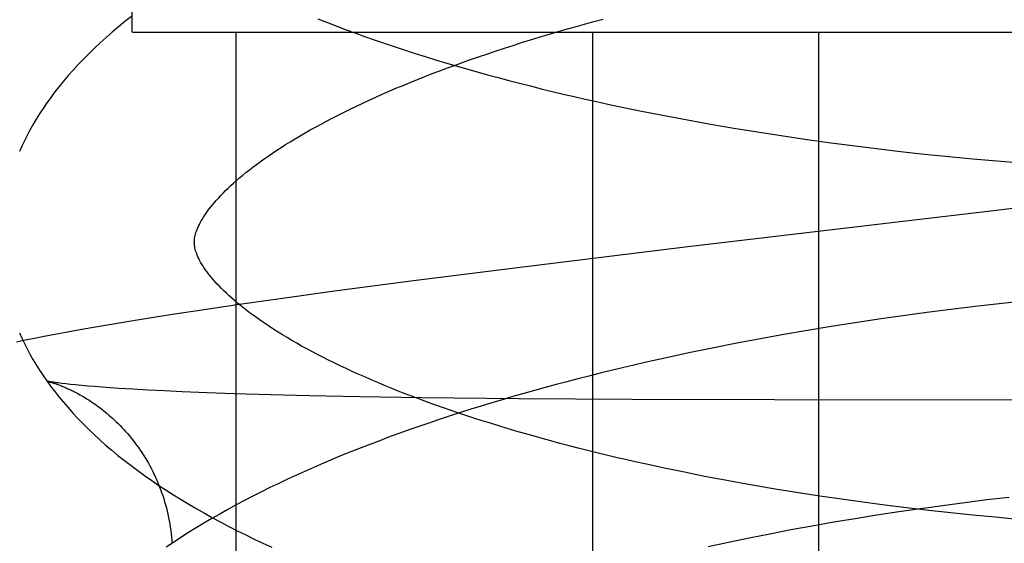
# Model space of a CAD drawing. Header units: inches. Extents: x 0 to 204, y 0 to 132.
# Tile 94 of 114: x 121.4804 to 121.5819, y 49.2194 to 49.2733. Entities that reach past the tile are written whole.
import ezdxf

# ---------------------------------------------------------------- set-up
doc = ezdxf.new("R2010")
doc.units = ezdxf.units.IN
doc.header["$LTSCALE"] = 11.243375
doc.header["$MEASUREMENT"] = 0
doc.linetypes.add('HIDDEN', pattern=[0.2, 0.1, -0.1])
doc.layers.add('DEFAULT_2', color=8, linetype='HIDDEN')

msp = doc.modelspace()

# ---------------------------------------------------------------- linework, layer by layer
at = {"layer": 'DEFAULT_2', "color": 8, "linetype": 'HIDDEN'}
for p, q in [((121.49202, 49.27202), (121.49202, 49.64702)), ((121.49203, 49.27202), (121.82758, 49.27202)), ((121.50268, 49.27202), (121.50268, 49.11577)), ((121.53945, 49.27202), (121.53945, 49.11577)), ((121.56274, 49.27202), (121.56274, 49.11577)), ((121.54687, 49.26344), (121.54924, 49.26299)), ((121.54924, 49.26299), (121.55163, 49.26256)), ((121.55163, 49.26256), (121.55403, 49.26215)), ((121.55403, 49.26215), (121.55645, 49.26175)), ((121.55645, 49.26175), (121.55888, 49.26138)), ((121.55888, 49.26138), (121.56133, 49.26102)), ((121.56133, 49.26102), (121.56378, 49.26067)), ((121.56378, 49.26067), (121.56624, 49.26035)), ((121.56624, 49.26035), (121.56871, 49.26004)), ((121.56871, 49.26004), (121.57119, 49.25975)), ((121.57119, 49.25975), (121.57367, 49.25948)), ((121.57367, 49.25948), (121.57616, 49.25922)), ((121.57616, 49.25922), (121.57864, 49.25898)), ((121.57864, 49.25898), (121.58113, 49.25876)), ((121.58113, 49.25876), (121.58362, 49.25856)), ((121.54902, 49.24987), (121.53119, 49.24769)), ((121.53119, 49.24769), (121.52074, 49.24636)), ((121.52074, 49.24636), (121.51287, 49.24533)), ((121.51287, 49.24533), (121.50727, 49.24456)), ((121.50283, 49.24393), (121.49943, 49.24343)), ((121.50727, 49.24456), (121.50283, 49.24393)), ((121.58136, 49.24405), (121.57888, 49.24377)), ((121.58384, 49.24432), (121.58136, 49.24405)), ((121.49616, 49.24294), (121.4938, 49.24257)), ((121.49943, 49.24343), (121.49616, 49.24294)), ((121.57391, 49.24314), (121.57144, 49.24281)), ((121.57639, 49.24346), (121.57391, 49.24314)), ((121.57888, 49.24377), (121.57639, 49.24346)), ((121.49151, 49.2422), (121.48926, 49.24182)), ((121.4938, 49.24257), (121.49151, 49.2422)), ((121.56651, 49.24209), (121.56405, 49.2417)), ((121.56897, 49.24246), (121.56651, 49.24209)), ((121.57144, 49.24281), (121.56897, 49.24246)), ((121.48403, 49.24088), (121.48294, 49.24067)), ((121.48519, 49.2411), (121.48403, 49.24088)), ((121.48646, 49.24133), (121.48519, 49.2411)), ((121.48782, 49.24158), (121.48646, 49.24133)), ((121.48926, 49.24182), (121.48782, 49.24158)), ((121.55917, 49.24087), (121.55675, 49.24043)), ((121.56161, 49.24129), (121.55917, 49.24087)), ((121.56405, 49.2417), (121.56161, 49.24129)), ((121.48099, 49.24028), (121.4801, 49.24009)), ((121.48194, 49.24047), (121.48099, 49.24028)), ((121.48294, 49.24067), (121.48194, 49.24047)), ((121.55434, 49.23998), (121.55195, 49.2395)), ((121.55675, 49.24043), (121.55434, 49.23998)), ((121.54957, 49.23901), (121.54721, 49.23851)), ((121.55195, 49.2395), (121.54957, 49.23901)), ((121.54721, 49.23851), (121.54486, 49.23798)), ((121.48325, 49.23606), (121.48324, 49.23606)), ((121.48517, 49.23579), (121.48475, 49.23584)), ((121.48565, 49.23574), (121.48517, 49.23579)), ((121.48618, 49.23568), (121.48565, 49.23574)), ((121.48678, 49.23562), (121.48618, 49.23568)), ((121.48743, 49.23557), (121.48678, 49.23562)), ((121.48814, 49.23551), (121.48743, 49.23557)), ((121.48892, 49.23545), (121.48814, 49.23551)), ((121.48975, 49.23539), (121.48892, 49.23545)), ((121.49064, 49.23532), (121.48975, 49.23539)), ((121.49208, 49.23524), (121.49064, 49.23532)), ((121.49365, 49.23515), (121.49208, 49.23524)), ((121.49534, 49.23506), (121.49365, 49.23515)), ((121.49715, 49.23498), (121.49534, 49.23506)), ((121.49974, 49.23488), (121.49715, 49.23498)), ((121.50253, 49.23478), (121.49974, 49.23488)), ((121.50628, 49.23467), (121.50253, 49.23478)), ((121.5103, 49.23457), (121.50628, 49.23467)), ((121.51546, 49.23447), (121.5103, 49.23457)), ((121.52191, 49.23436), (121.51546, 49.23447)), ((121.53182, 49.23426), (121.52191, 49.23436)), ((121.54354, 49.23418), (121.53182, 49.23426)), ((121.55822, 49.23413), (121.54354, 49.23418)), ((121.60561, 49.23408), (121.55822, 49.23413)), ((121.54893, 49.22668), (121.54687, 49.2271)), ((121.55101, 49.22626), (121.54893, 49.22668)), ((121.55312, 49.22586), (121.55101, 49.22626)), ((121.55849, 49.22492), (121.55633, 49.22529)), ((121.56068, 49.22457), (121.55849, 49.22492)), ((121.56288, 49.22423), (121.56068, 49.22457)), ((121.5651, 49.2239), (121.56288, 49.22423)), ((121.56733, 49.22359), (121.5651, 49.2239)), ((121.56958, 49.2233), (121.56733, 49.22359)), ((121.57782, 49.22357), (121.5801, 49.22386)), ((121.5801, 49.22386), (121.58239, 49.22413)), ((121.56877, 49.22229), (121.57102, 49.22263)), ((121.57183, 49.22302), (121.56958, 49.2233)), ((121.57102, 49.22263), (121.57328, 49.22296)), ((121.5741, 49.22275), (121.57183, 49.22302)), ((121.57328, 49.22296), (121.57554, 49.22327)), ((121.57638, 49.2225), (121.5741, 49.22275)), ((121.57554, 49.22327), (121.57782, 49.22357)), ((121.56431, 49.22156), (121.56653, 49.22193)), ((121.56653, 49.22193), (121.56877, 49.22229)), ((121.57866, 49.22226), (121.57638, 49.2225)), ((121.58095, 49.22204), (121.57866, 49.22226)), ((121.58324, 49.22183), (121.58095, 49.22204)), ((121.55774, 49.22035), (121.55991, 49.22077)), ((121.55991, 49.22077), (121.5621, 49.22117)), ((121.5621, 49.22117), (121.56431, 49.22156)), ((121.55347, 49.21949), (121.55559, 49.21993)), ((121.55559, 49.21993), (121.55774, 49.22035)), ((121.55136, 49.21903), (121.55347, 49.21949))]:
    msp.add_line(p, q, dxfattribs=at)
for points in [[(121.49195, 49.27366), (121.49127, 49.27312), (121.4906, 49.27258), (121.48995, 49.27204), (121.48932, 49.27149), (121.48871, 49.27094), (121.48812, 49.27038), (121.48754, 49.26982), (121.48698, 49.26926), (121.48644, 49.2687), (121.48592, 49.26813), (121.48542, 49.26757), (121.48494, 49.267), (121.48448, 49.26644), (121.48404, 49.26587), (121.48362, 49.2653), (121.48321, 49.26474), (121.48283, 49.26418), (121.48246, 49.26362), (121.48212, 49.26306), (121.48179, 49.2625), (121.48148, 49.26194), (121.48118, 49.26139), (121.4809, 49.26083), (121.48064, 49.26028), (121.4804, 49.25973)], [(121.49841, 49.25035), (121.49842, 49.25046), (121.49842, 49.25058), (121.49843, 49.2507), (121.49845, 49.25083), (121.49847, 49.25096), (121.4985, 49.25109), (121.49854, 49.25123), (121.49859, 49.25138), (121.49864, 49.25154), (121.4987, 49.2517), (121.49877, 49.25187), (121.49885, 49.25204), (121.49894, 49.25222), (121.49903, 49.2524), (121.49913, 49.25259), (121.49925, 49.25278), (121.49937, 49.25298), (121.4995, 49.25318), (121.49964, 49.25339), (121.49979, 49.2536), (121.49996, 49.25382), (121.50013, 49.25404), (121.50031, 49.25426), (121.5005, 49.25449), (121.50071, 49.25473), (121.50093, 49.25497), (121.50115, 49.25521), (121.50139, 49.25546), (121.50164, 49.25571), (121.5019, 49.25596), (121.50218, 49.25622), (121.50247, 49.25648), (121.50277, 49.25675), (121.50308, 49.25701), (121.5034, 49.25729), (121.50374, 49.25756), (121.50409, 49.25784), (121.50445, 49.25812), (121.50483, 49.2584), (121.50522, 49.25869), (121.50562, 49.25898), (121.50604, 49.25927), (121.50646, 49.25956), (121.50691, 49.25986), (121.50736, 49.26015), (121.50783, 49.26045), (121.50831, 49.26075), (121.5088, 49.26105), (121.50931, 49.26135), (121.50983, 49.26165), (121.51037, 49.26196), (121.51092, 49.26226), (121.51148, 49.26257), (121.51205, 49.26288), (121.51264, 49.26318), (121.51324, 49.26349), (121.51385, 49.2638), (121.51448, 49.2641), (121.51512, 49.26441), (121.51577, 49.26472), (121.51643, 49.26503), (121.51711, 49.26533), (121.51779, 49.26564), (121.51849, 49.26594), (121.5192, 49.26625), (121.51993, 49.26655), (121.52066, 49.26685), (121.52141, 49.26716), (121.52217, 49.26746), (121.52294, 49.26776), (121.52373, 49.26806), (121.52452, 49.26835), (121.52533, 49.26865), (121.52614, 49.26894), (121.52697, 49.26924), (121.52781, 49.26953), (121.52866, 49.26982), (121.52951, 49.27011), (121.53038, 49.27039), (121.53126, 49.27067), (121.53215, 49.27096), (121.53305, 49.27124), (121.53396, 49.27151), (121.53487, 49.27179), (121.5358, 49.27206), (121.53673, 49.27233), (121.53768, 49.2726), (121.53863, 49.27286), (121.53959, 49.27313), (121.54056, 49.27339)], [(121.51116, 49.27341), (121.51213, 49.27303), (121.5131, 49.27266), (121.51408, 49.27229), (121.51507, 49.27193), (121.51607, 49.27157), (121.51707, 49.27122), (121.51808, 49.27087), (121.5191, 49.27052), (121.52013, 49.27019), (121.52117, 49.26985), (121.52221, 49.26952), (121.52326, 49.2692), (121.52432, 49.26888), (121.52539, 49.26856), (121.52646, 49.26825), (121.52755, 49.26795), (121.52863, 49.26765), (121.52973, 49.26735), (121.53083, 49.26706), (121.53194, 49.26677), (121.53305, 49.26649), (121.53417, 49.26621), (121.5353, 49.26593), (121.53643, 49.26566), (121.53757, 49.2654), (121.53871, 49.26514), (121.53986, 49.26488), (121.54102, 49.26463), (121.54218, 49.26438), (121.54334, 49.26414), (121.54451, 49.2639), (121.54687, 49.26344)], [(121.60078, 49.25599), (121.5796, 49.25349), (121.54902, 49.24987)], [(121.54687, 49.2271), (121.54485, 49.22754), (121.54384, 49.22777), (121.54285, 49.22799), (121.54186, 49.22822), (121.54088, 49.22846), (121.53991, 49.22869), (121.53894, 49.22893), (121.53799, 49.22917), (121.53704, 49.22942), (121.5361, 49.22966), (121.53517, 49.22991), (121.53425, 49.23016), (121.53334, 49.23042), (121.53244, 49.23068), (121.53155, 49.23093), (121.53067, 49.2312), (121.52979, 49.23146), (121.52893, 49.23173), (121.52808, 49.23199), (121.52724, 49.23226), (121.52641, 49.23254), (121.52559, 49.23281), (121.52478, 49.23308), (121.52398, 49.23336), (121.52319, 49.23364), (121.52242, 49.23392), (121.52166, 49.2342), (121.5209, 49.23449), (121.52016, 49.23477), (121.51944, 49.23505), (121.51872, 49.23534), (121.51802, 49.23563), (121.51733, 49.23592), (121.51665, 49.23621), (121.51598, 49.2365), (121.51532, 49.23679), (121.51468, 49.23708), (121.51405, 49.23737), (121.51344, 49.23766), (121.51283, 49.23795), (121.51224, 49.23824), (121.51166, 49.23853), (121.5111, 49.23882), (121.51054, 49.23912), (121.51001, 49.23941), (121.50948, 49.23969), (121.50897, 49.23998), (121.50847, 49.24027), (121.50799, 49.24056), (121.50751, 49.24084), (121.50706, 49.24112), (121.50661, 49.24141), (121.50618, 49.24169), (121.50576, 49.24197), (121.50535, 49.24224), (121.50496, 49.24252), (121.50458, 49.24279), (121.50421, 49.24306), (121.50385, 49.24333), (121.50351, 49.2436), (121.50318, 49.24386), (121.50287, 49.24412), (121.50257, 49.24438), (121.50227, 49.24463), (121.502, 49.24488), (121.50173, 49.24513), (121.50147, 49.24537), (121.50123, 49.24561), (121.501, 49.24585), (121.50078, 49.24608), (121.50057, 49.24631), (121.50037, 49.24653), (121.50019, 49.24675), (121.50001, 49.24697), (121.49985, 49.24718), (121.49969, 49.24738), (121.49955, 49.24759), (121.49941, 49.24778), (121.49929, 49.24798), (121.49917, 49.24817), (121.49906, 49.24835), (121.49896, 49.24854), (121.49887, 49.24871), (121.49879, 49.24888), (121.49872, 49.24905), (121.49866, 49.24921), (121.4986, 49.24936), (121.49855, 49.2495), (121.49852, 49.24964), (121.49848, 49.24977), (121.49846, 49.2499), (121.49844, 49.25002), (121.49843, 49.25013), (121.49842, 49.25025), (121.49841, 49.25035)], [(121.48041, 49.24104), (121.48065, 49.2405), (121.48091, 49.23995), (121.48119, 49.23941), (121.48148, 49.23886), (121.48179, 49.23831), (121.48212, 49.23776), (121.48246, 49.23721), (121.48283, 49.23666), (121.48321, 49.23611), (121.48361, 49.23555), (121.48403, 49.235), (121.48446, 49.23444), (121.48492, 49.23389), (121.4854, 49.23334), (121.48589, 49.23278), (121.48641, 49.23223), (121.48695, 49.23168), (121.4875, 49.23113), (121.48808, 49.23058), (121.48867, 49.23003), (121.48928, 49.22949), (121.48991, 49.22896), (121.49055, 49.22842), (121.49122, 49.22789), (121.4919, 49.22737), (121.49259, 49.22685), (121.4933, 49.22634), (121.49403, 49.22583), (121.49476, 49.22533), (121.49552, 49.22484), (121.49628, 49.22435), (121.49706, 49.22386), (121.49786, 49.22339), (121.49866, 49.22292), (121.49948, 49.22245), (121.5003, 49.22199), (121.50114, 49.22154), (121.50199, 49.2211), (121.50285, 49.22066), (121.50372, 49.22022), (121.5046, 49.21979), (121.50549, 49.21937), (121.50639, 49.21896)], [(121.54486, 49.23798), (121.5437, 49.23771), (121.54254, 49.23744), (121.54138, 49.23717), (121.54023, 49.23688), (121.53909, 49.2366), (121.53795, 49.23631), (121.53682, 49.23601), (121.5357, 49.23572), (121.53458, 49.23541), (121.53346, 49.23511), (121.53236, 49.23479), (121.53125, 49.23448), (121.53016, 49.23416), (121.52907, 49.23383), (121.52799, 49.2335), (121.52692, 49.23317), (121.52585, 49.23283), (121.52479, 49.23249), (121.52374, 49.23215), (121.5227, 49.23179), (121.52166, 49.23144), (121.52063, 49.23108), (121.51961, 49.23071), (121.5186, 49.23035), (121.5176, 49.22997), (121.5166, 49.22959), (121.51561, 49.22921), (121.51463, 49.22882), (121.51366, 49.22843), (121.5127, 49.22803), (121.51174, 49.22763), (121.5108, 49.22722), (121.50986, 49.22681), (121.50894, 49.22639), (121.50802, 49.22596), (121.50711, 49.22554), (121.50621, 49.2251), (121.50533, 49.22466), (121.50445, 49.22422), (121.50358, 49.22377), (121.50273, 49.22331), (121.50188, 49.22285), (121.50104, 49.22238), (121.50022, 49.22191), (121.49941, 49.22143), (121.4986, 49.22095), (121.49782, 49.22046), (121.49704, 49.21996), (121.49627, 49.21946), (121.49552, 49.21895)], [(121.48323, 49.23607), (121.48323, 49.23607), (121.48325, 49.23606), (121.48327, 49.23606), (121.48329, 49.23605), (121.48333, 49.23604), (121.48336, 49.23603), (121.48341, 49.23602), (121.48346, 49.23601), (121.48351, 49.23599), (121.48357, 49.23598), (121.48363, 49.23596), (121.4837, 49.23594), (121.48377, 49.23592), (121.48384, 49.2359), (121.48392, 49.23587), (121.484, 49.23584), (121.48409, 49.23582), (121.48417, 49.23579), (121.48426, 49.23575), (121.48436, 49.23572), (121.48445, 49.23568), (121.48455, 49.23565), (121.48465, 49.23561), (121.48476, 49.23557), (121.48486, 49.23552), (121.48497, 49.23548), (121.48509, 49.23543), (121.4852, 49.23538), (121.48532, 49.23533), (121.48544, 49.23528), (121.48556, 49.23522), (121.48569, 49.23516), (121.48581, 49.2351), (121.48594, 49.23504), (121.48607, 49.23497), (121.48621, 49.2349), (121.48634, 49.23483), (121.48648, 49.23475), (121.48663, 49.23467), (121.48677, 49.23459), (121.48692, 49.23451), (121.48707, 49.23442), (121.48722, 49.23433), (121.48737, 49.23423), (121.48753, 49.23413), (121.48769, 49.23403), (121.48786, 49.23392), (121.48802, 49.23381), (121.48819, 49.23369), (121.48836, 49.23357), (121.48854, 49.23344), (121.48871, 49.23331), (121.48889, 49.23317), (121.48907, 49.23303), (121.48925, 49.23288), (121.48944, 49.23273), (121.48962, 49.23257), (121.48981, 49.23241), (121.49, 49.23224), (121.49019, 49.23206), (121.49038, 49.23188), (121.49057, 49.23169), (121.49076, 49.2315), (121.49096, 49.2313), (121.49115, 49.23109), (121.49134, 49.23088), (121.49153, 49.23066), (121.49173, 49.23043), (121.49192, 49.2302), (121.4921, 49.22997), (121.49229, 49.22972), (121.49247, 49.22948), (121.49266, 49.22923), (121.49283, 49.22897), (121.49301, 49.22871), (121.49318, 49.22844), (121.49335, 49.22817), (121.49352, 49.22789), (121.49368, 49.22761), (121.49384, 49.22733), (121.49399, 49.22704), (121.49414, 49.22675), (121.49428, 49.22645), (121.49442, 49.22615), (121.49456, 49.22585), (121.49469, 49.22554), (121.49481, 49.22523), (121.49493, 49.22492), (121.49505, 49.22461), (121.49516, 49.22429), (121.49526, 49.22397), (121.49536, 49.22365), (121.49545, 49.22333), (121.49554, 49.223), (121.49562, 49.22268), (121.49569, 49.22235), (121.49576, 49.22202), (121.49583, 49.22168), (121.49589, 49.22135), (121.49594, 49.22102), (121.49598, 49.22068), (121.49602, 49.22035), (121.49606, 49.22001), (121.49609, 49.21967), (121.49611, 49.21936)], [(121.48475, 49.23584), (121.48439, 49.23589), (121.48423, 49.23591), (121.48409, 49.23593), (121.48395, 49.23595), (121.48383, 49.23596), (121.48372, 49.23598), (121.48363, 49.236), (121.48354, 49.23601), (121.48347, 49.23602), (121.48341, 49.23603), (121.48336, 49.23604), (121.48331, 49.23605), (121.48328, 49.23606), (121.48325, 49.23606)], [(121.55633, 49.22529), (121.55419, 49.22567), (121.55312, 49.22586)]]:
    msp.add_lwpolyline(points, dxfattribs=at)

doc.saveas('drawing.dxf')
